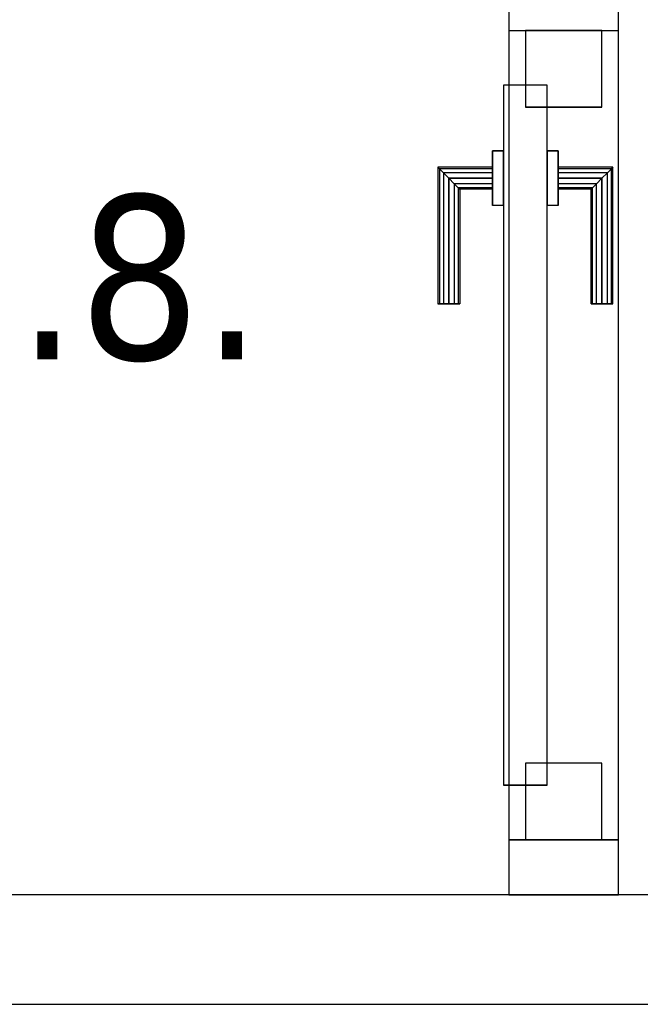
# Model space of a CAD drawing. Header units: metres. Extents: x 391.1 to 427.5, y 12.8 to 28.4.
# Tile 171 of 218: x 408.33 to 408.897, y 25.949 to 26.849. Entities that reach past the tile are written whole.
import ezdxf

# ---------------------------------------------------------------- set-up
doc = ezdxf.new("R2010")
doc.units = ezdxf.units.M
doc.layers.add('01_CARPINTERIA', color=5, linetype='Continuous', lineweight=25, true_color=0x0000ff)
for name, color, linetype, lineweight in [('A-GENM-____-OTLN', 7, 'Continuous', 18), ('A-WALL-____-MCUT', 7, 'Continuous', 25), ('A-WALL-____-OTLN', 7, 'Continuous', 25), ('E-LITE-EQPM-IDEN', 7, 'Continuous', 30)]:
    doc.layers.add(name, color=color, linetype=linetype, lineweight=lineweight)
doc.styles.add('Tahoma_4', font='tahoma.ttf', dxfattribs={"height": 0.15})

# ---------------------------------------------------------------- blocks, each defined once
blk = doc.blocks.new('Family - Evans PA-152129-03_ENLLUMENAT_P0A')
at = {"layer": 'A-WALL-____-MCUT', "color": 253, "true_color": 0xaaaaaa}
for p, q in [((0.05039, 0.1), (0, 0.1)), ((0, 0.1), (0, 0)), ((0.05039, 0), (0.05039, 0.1)), ((0.89039, 0.1), (0.79039, 0.1)), ((0.79039, 0.1), (0.79039, 0)), ((0, 0), (0.05039, 0)), ((0.79039, 0), (0.89039, 0))]:
    blk.add_line(p, q, dxfattribs=at)
at = {"layer": 'A-WALL-____-OTLN', "color": 253, "true_color": 0xaaaaaa}
for p, q in [((1.66046, 0.1), (0, 0.1)), ((0, 0.1), (0, 0)), ((0.79039, 0.1), (0.05039, 0.1)), ((0.05039, 0.1), (0.05039, 0)), ((0.79039, 0.1), (0.79039, 0)), ((0, 0), (1.66046, 0)), ((0.05039, 0), (0.79039, 0))]:
    blk.add_line(p, q, dxfattribs=at)
at = {"layer": 'A-WALL-____-OTLN', "color": 253, "lineweight": 18, "true_color": 0xaaaaaa}
blk.add_line((0, 0), (1.66046, 0), dxfattribs=at)
blk = doc.blocks.new('Family - Vano de puerta PA-152131-03_ENLLUMENAT_P0A')
at = {"layer": 'A-GENM-____-OTLN', "color": 253, "true_color": 0xaaaaaa}
for p, q in [((408.87693, 26.83952), (408.77693, 26.83952)), ((408.77693, 26.83952), (408.77693, 26.09952)), ((408.87693, 26.83952), (408.77693, 26.83952)), ((408.77693, 26.09952), (408.77693, 26.83952)), ((408.87693, 26.09952), (408.87693, 26.83952)), ((408.87693, 26.83952), (408.87693, 26.09952)), ((408.77693, 26.09952), (408.87693, 26.09952)), ((408.87693, 26.09952), (408.77693, 26.09952))]:
    blk.add_line(p, q, dxfattribs=at)
blk = doc.blocks.new('Family - LONDR55-XX_ZZ-ARQ-CAA-M3D-Londres55-152137-03_ENLLUMENAT_P0A')
at = {"layer": '01_CARPINTERIA', "color": 161, "true_color": 0xaaaaff}
for p, q in [((0.49, 0.14866), (0.49, 0.15)), ((0.49, 0.15), (0.49, 0.14866)), ((0.615, 0.15), (0.49, 0.15)), ((0.49, 0.145), (0.49, 0.14866)), ((0.49, 0.14866), (0.49, 0.145)), ((0.61366, 0.14866), (0.49, 0.14866)), ((0.61366, 0.14866), (0.49, 0.14866)), ((0.49, 0.14), (0.49, 0.145)), ((0.49, 0.145), (0.49, 0.14)), ((0.61, 0.145), (0.49, 0.145)), ((0.61, 0.145), (0.49, 0.145)), ((0.61, 0.145), (0.605, 0.14)), ((0.605, 0.14), (0.61, 0.145)), ((0.61366, 0.14866), (0.61, 0.145)), ((0.61, 0.145), (0.61366, 0.14866)), ((0.61, 0.1), (0.61, 0.145)), ((0.61, 0.1), (0.61, 0.145)), ((0.615, 0.15), (0.61366, 0.14866)), ((0.61366, 0.14866), (0.615, 0.15)), ((0.61366, 0.1), (0.61366, 0.14866)), ((0.61366, 0.1), (0.61366, 0.14866)), ((0.615, 0.1), (0.615, 0.15)), ((0.49, 0.135), (0.49, 0.14)), ((0.49, 0.14), (0.49, 0.135)), ((0.49, 0.14), (0.605, 0.14)), ((0.605, 0.14), (0.49, 0.14)), ((0.6, 0.135), (0.605, 0.14)), ((0.605, 0.14), (0.6, 0.135)), ((0.605, 0.14), (0.605, 0.1)), ((0.605, 0.1), (0.605, 0.14)), ((0.49, 0.135), (0.49, 0.13134)), ((0.49, 0.13134), (0.49, 0.135)), ((0.6, 0.135), (0.49, 0.135)), ((0.6, 0.135), (0.49, 0.135)), ((0.49, 0.13134), (0.49, 0.13)), ((0.49, 0.13), (0.49, 0.13134)), ((0.59634, 0.13134), (0.49, 0.13134)), ((0.59634, 0.13134), (0.49, 0.13134)), ((0.595, 0.13), (0.49, 0.13)), ((0.595, 0.13), (0.59634, 0.13134)), ((0.59634, 0.13134), (0.595, 0.13)), ((0.595, 0.1), (0.595, 0.13)), ((0.59634, 0.13134), (0.6, 0.135)), ((0.6, 0.135), (0.59634, 0.13134)), ((0.59634, 0.1), (0.59634, 0.13134)), ((0.59634, 0.1), (0.59634, 0.13134)), ((0.6, 0.1), (0.6, 0.135)), ((0.6, 0.1), (0.6, 0.135)), ((0.63, 0.1), (0.58, 0.1)), ((0.58, 0.1), (0.63, 0.1)), ((0.58, 0.09), (0.58, 0.1)), ((0.58, 0.09), (0.58, 0.1)), ((0.59634, 0.1), (0.595, 0.1)), ((0.595, 0.1), (0.59634, 0.1)), ((0.6, 0.1), (0.59634, 0.1)), ((0.59634, 0.1), (0.6, 0.1)), ((0.605, 0.1), (0.6, 0.1)), ((0.6, 0.1), (0.605, 0.1)), ((0.61, 0.1), (0.605, 0.1)), ((0.605, 0.1), (0.61, 0.1)), ((0.61, 0.1), (0.61366, 0.1)), ((0.61366, 0.1), (0.61, 0.1)), ((0.61366, 0.1), (0.615, 0.1)), ((0.615, 0.1), (0.61366, 0.1)), ((0.63, 0.09), (0.63, 0.1)), ((0.63, 0.1), (0.63, 0.09)), ((0.69, 0.09), (0.05, 0.09)), ((0.05, 0.09), (0.05, 0.05)), ((0.69, 0.09), (0.05, 0.09)), ((0.05, 0.05), (0.05, 0.09)), ((0.63, 0.09), (0.58, 0.09)), ((0.58, 0.09), (0.63, 0.09)), ((0.69, 0.05), (0.69, 0.09)), ((0.69, 0.05), (0.69, 0.09)), ((0.07, 0.07), (0, 0.07)), ((0, 0.07), (0, 0)), ((0.07, 0.07), (0, 0.07)), ((0, 0), (0, 0.07)), ((0.07, 0), (0.07, 0.07)), ((0.07, 0), (0.07, 0.07)), ((0.74, 0.07), (0.67, 0.07)), ((0.67, 0.07), (0.67, 0)), ((0.74, 0.07), (0.67, 0.07)), ((0.67, 0), (0.67, 0.07)), ((0.74, 0), (0.74, 0.07)), ((0.74, 0), (0.74, 0.07)), ((0.05, 0.05), (0.69, 0.05)), ((0.05, 0.05), (0.69, 0.05)), ((0.58, 0.05), (0.63, 0.05)), ((0.63, 0.05), (0.58, 0.05)), ((0.58, 0.04), (0.58, 0.05)), ((0.58, 0.04), (0.58, 0.05)), ((0.63, 0.04), (0.63, 0.05)), ((0.63, 0.05), (0.63, 0.04)), ((0.58, 0.04), (0.63, 0.04)), ((0.63, 0.04), (0.58, 0.04)), ((0.59634, 0.04), (0.595, 0.04)), ((0.595, 0.04), (0.59634, 0.04)), ((0.595, 0.01), (0.595, 0.04)), ((0.6, 0.04), (0.59634, 0.04)), ((0.59634, 0.04), (0.6, 0.04)), ((0.59634, 0.00866), (0.59634, 0.04)), ((0.59634, 0.00866), (0.59634, 0.04)), ((0.6, 0.04), (0.605, 0.04)), ((0.605, 0.04), (0.6, 0.04)), ((0.6, 0.005), (0.6, 0.04)), ((0.6, 0.005), (0.6, 0.04)), ((0.605, 0.04), (0.61, 0.04)), ((0.61, 0.04), (0.605, 0.04)), ((0.605, 0.04), (0.605, 0)), ((0.605, 0), (0.605, 0.04)), ((0.61, 0.04), (0.61366, 0.04)), ((0.61366, 0.04), (0.61, 0.04)), ((0.61, -0.005), (0.61, 0.04)), ((0.61, -0.005), (0.61, 0.04)), ((0.61366, 0.04), (0.615, 0.04)), ((0.615, 0.04), (0.61366, 0.04)), ((0.61366, -0.00866), (0.61366, 0.04)), ((0.61366, -0.00866), (0.61366, 0.04)), ((0.615, -0.01), (0.615, 0.04)), ((0.49, 0.00866), (0.49, 0.01)), ((0.49, 0.01), (0.49, 0.00866)), ((0.49, 0.01), (0.595, 0.01)), ((0.59634, 0.00866), (0.595, 0.01)), ((0.595, 0.01), (0.59634, 0.00866)), ((0, 0), (0.07, 0)), ((0, 0), (0.07, 0)), ((0.49, 0.005), (0.49, 0.00866)), ((0.49, 0.00866), (0.49, 0.005)), ((0.49, 0.00866), (0.59634, 0.00866)), ((0.49, 0.00866), (0.59634, 0.00866)), ((0.49, 0), (0.49, 0.005)), ((0.49, 0.005), (0.49, 0)), ((0.49, 0.005), (0.6, 0.005)), ((0.49, 0.005), (0.6, 0.005)), ((0.49, -0.005), (0.49, 0)), ((0.49, 0), (0.49, -0.005)), ((0.605, 0), (0.49, 0)), ((0.49, 0), (0.605, 0)), ((0.6, 0.005), (0.59634, 0.00866)), ((0.59634, 0.00866), (0.6, 0.005)), ((0.605, 0), (0.6, 0.005)), ((0.6, 0.005), (0.605, 0)), ((0.605, 0), (0.61, -0.005)), ((0.67, 0), (0.74, 0)), ((0.67, 0), (0.74, 0)), ((0.49, -0.005), (0.49, -0.00866)), ((0.49, -0.00866), (0.49, -0.005)), ((0.49, -0.005), (0.61, -0.005)), ((0.49, -0.005), (0.61, -0.005)), ((0.49, -0.00866), (0.49, -0.01)), ((0.49, -0.01), (0.49, -0.00866)), ((0.49, -0.00866), (0.61366, -0.00866)), ((0.49, -0.00866), (0.61366, -0.00866)), ((0.61, -0.005), (0.605, 0)), ((0.61, -0.005), (0.61366, -0.00866)), ((0.61366, -0.00866), (0.61, -0.005)), ((0.61366, -0.00866), (0.615, -0.01)), ((0.615, -0.01), (0.61366, -0.00866)), ((0.49, -0.01), (0.615, -0.01))]:
    blk.add_line(p, q, dxfattribs=at)
blk = doc.blocks.new('Family - Porta PA-152138-03_ENLLUMENAT_P0A')
blk.add_blockref('Family - LONDR55-XX_ZZ-ARQ-CAA-M3D-Londres55-152137-03_ENLLUMENAT_P0A', (0, 0))
blk = doc.blocks.new('Family - Evans PA-152168-03_ENLLUMENAT_P0A')
at = {"layer": 'A-WALL-____-MCUT', "color": 253, "true_color": 0xaaaaaa}
for p, q in [((3.36015, 0.1), (0, 0.1)), ((0, 0), (3.36015, 0))]:
    blk.add_line(p, q, dxfattribs=at)
at = {"layer": 'A-WALL-____-OTLN', "color": 253, "true_color": 0xaaaaaa}
for p, q in [((3.36015, 0.1), (0, 0.1)), ((0, 0), (3.36015, 0))]:
    blk.add_line(p, q, dxfattribs=at)
at = {"layer": 'A-WALL-____-OTLN', "color": 253, "lineweight": 18, "true_color": 0xaaaaaa}
blk.add_line((0, 0), (3.36015, 0), dxfattribs=at)
blk = doc.blocks.new('LONDR55-XX_ZZ-ARQ-CAA-M3D-Londres55_ifc-1-03_ENLLUMENAT_P0A')
at = {"layer": '01_CARPINTERIA', "color": 253, "lineweight": 18, "true_color": 0xaaaaaa, "rotation": 90}
blk.add_blockref('Family - Porta PA-152138-03_ENLLUMENAT_P0A', (408.86193, 26.09952), dxfattribs=at)
at = {"layer": 'A-GENM-____-OTLN', "color": 253, "lineweight": 18, "true_color": 0xaaaaaa}
blk.add_blockref('Family - Vano de puerta PA-152131-03_ENLLUMENAT_P0A', (0, 0), dxfattribs=at)
at = {"layer": 'A-WALL-____-OTLN', "color": 253, "lineweight": 18, "true_color": 0xaaaaaa, "rotation": 90}
blk.add_blockref('Family - Evans PA-152129-03_ENLLUMENAT_P0A', (408.87693, 26.04914), dxfattribs=at)
at = {"layer": 'A-WALL-____-OTLN', "color": 253, "lineweight": 18, "true_color": 0xaaaaaa}
blk.add_blockref('Family - Evans PA-152168-03_ENLLUMENAT_P0A', (405.60693, 25.94914), dxfattribs=at)

msp = doc.modelspace()

# ---------------------------------------------------------------- block references
at = {"lineweight": 5}
msp.add_blockref('LONDR55-XX_ZZ-ARQ-CAA-M3D-Londres55_ifc-1-03_ENLLUMENAT_P0A', (0, 0), dxfattribs=at)

# ---------------------------------------------------------------- texts
at = {"layer": 'E-LITE-EQPM-IDEN', "insert": (407.88187, 26.68902), "char_height": 0.15, "width": 0.8097044, "attachment_point": 1, "style": 'Tahoma_4'}
msp.add_mtext('LA27.8.', dxfattribs=at)

doc.saveas('drawing.dxf')
